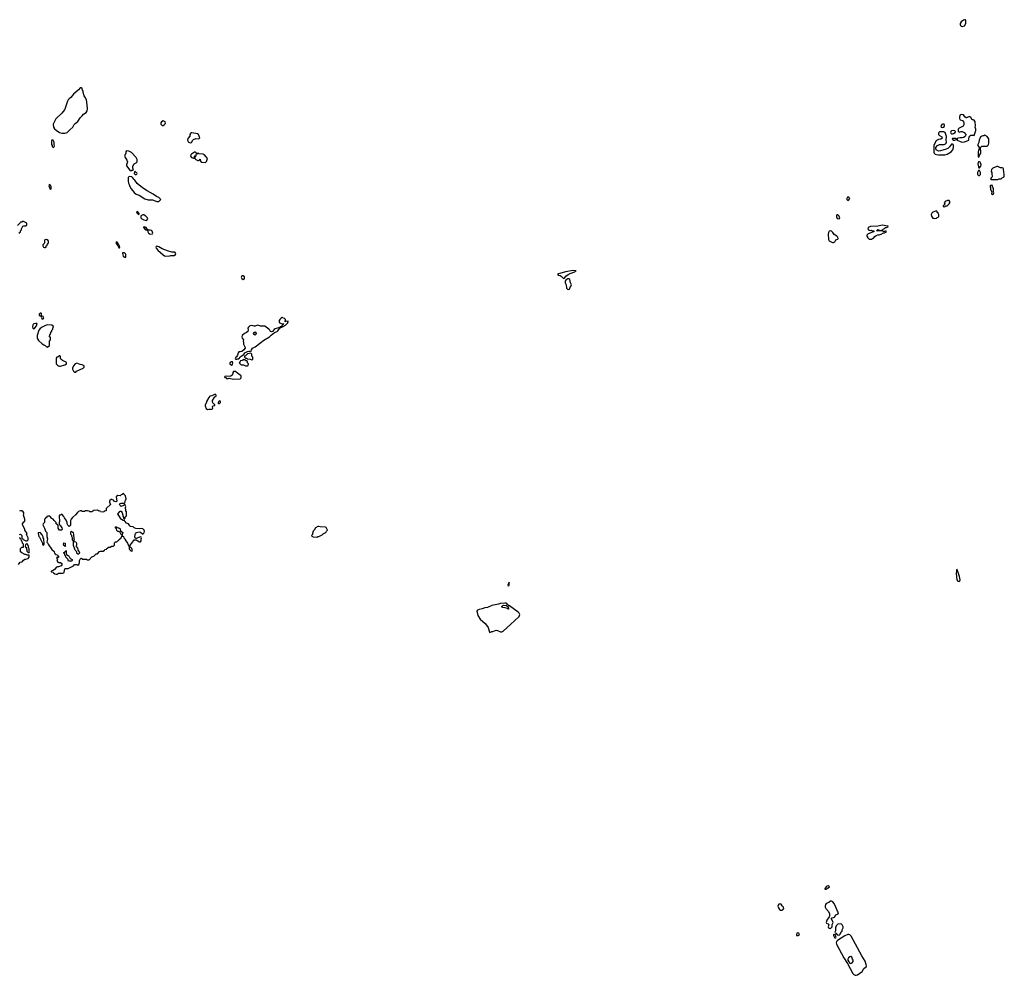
# Model space of a CAD drawing. Header units: inches. Extents: x 2769577 to 2880010, y 685631 to 825129.
# Tile 113 of 155: x 2798053 to 2816267, y 785952 to 803638. Entities that reach past the tile are written whole.
import ezdxf

# ---------------------------------------------------------------- set-up
doc = ezdxf.new("R2010")
doc.units = ezdxf.units.IN
doc.header["$MEASUREMENT"] = 0
for name, color, linetype in [('C7799', 7, 'Continuous'), ('C7890', 7, 'Continuous'), ('C8709', 7, 'Continuous'), ('C8718', 7, 'Continuous'), ('C8719', 7, 'Continuous'), ('C8800', 7, 'Continuous'), ('C8810', 7, 'Continuous')]:
    doc.layers.add(name, color=color, linetype=linetype)

msp = doc.modelspace()

# ---------------------------------------------------------------- linework, layer by layer
at = {"layer": 'C7799', "color": 4, "elevation": 4}
for points in [[(2798036, 799684), (2798066, 799710), (2798066, 799730), (2798086, 799750), (2798086, 799770), (2798110, 799814), (2798130, 799822), (2798170, 799822), (2798178, 799830), (2798188, 799850), (2798186, 799870), (2798110, 799906), (2798092, 799888), (2798070, 799888), (2798060, 799880), (2798010, 799826)], [(2800000, 799316), (2799990, 799326), (2799958, 799322), (2799954, 799310), (2799970, 799262), (2800000, 799241)], [(2800000, 794836), (2799986, 794850), (2799982, 794862), (2799970, 794866), (2799958, 794862), (2799954, 794850), (2799930, 794846), (2799912, 794828), (2799870, 794829), (2799844, 794816), (2799841, 794810), (2799851, 794730), (2799842, 794718), (2799830, 794715), (2799810, 794722), (2799790, 794745), (2799757, 794757), (2799743, 794757), (2799720, 794740), (2799712, 794730), (2799712, 794710), (2799732, 794668), (2799654, 794590), (2799654, 794550), (2799650, 794546), (2799618, 794542), (2799610, 794526), (2799548, 794528), (2799542, 794542), (2799510, 794548), (2799490, 794558), (2799424, 794556), (2799390, 794528), (2799350, 794528), (2799339, 794539), (2799310, 794549), (2799270, 794548), (2799250, 794538), (2799210, 794538), (2799190, 794548), (2799173, 794547), (2799144, 794536), (2799120, 794520), (2799084, 794476), (2799030, 794426), (2799006, 794394), (2798996, 794370), (2798991, 794289), (2798982, 794270), (2798970, 794258), (2798944, 794284), (2798933, 794310), (2798932, 794332), (2798910, 794378), (2798880, 794420), (2798870, 794446), (2798830, 794486), (2798818, 794482), (2798812, 794468), (2798790, 794466), (2798782, 794450), (2798782, 794410), (2798791, 794390), (2798791, 794350), (2798782, 794330), (2798782, 794302), (2798794, 794286), (2798794, 794274), (2798811, 794271), (2798830, 794234), (2798836, 794210), (2798830, 794188), (2798789, 794189), (2798768, 794230), (2798767, 794267), (2798762, 794282), (2798750, 794286), (2798729, 794309), (2798728, 794330), (2798689, 794369), (2798675, 794395), (2798650, 794408), (2798610, 794448), (2798573, 794447), (2798558, 794442), (2798553, 794427), (2798538, 794422), (2798533, 794407), (2798518, 794402), (2798514, 794390), (2798514, 794330), (2798490, 794306), (2798482, 794290), (2798512, 794230), (2798530, 794174), (2798554, 794150), (2798554, 794070), (2798565, 794030), (2798562, 793990), (2798554, 793970), (2798570, 793954), (2798582, 793930), (2798650, 793834), (2798693, 793793), (2798698, 793758), (2798713, 793753), (2798718, 793738), (2798753, 793733), (2798758, 793718), (2798774, 793710), (2798773, 793687), (2798738, 793682), (2798734, 793670), (2798754, 793650), (2798742, 793630), (2798758, 793598), (2798770, 793594), (2798810, 793594), (2798835, 793575), (2798831, 793550), (2798818, 793530), (2798770, 793513), (2798750, 793514), (2798734, 793506), (2798695, 793465), (2798670, 793446), (2798634, 793430), (2798638, 793418), (2798673, 793413), (2798678, 793398), (2798704, 793384), (2798730, 793374), (2798750, 793374), (2798770, 793392), (2798848, 793392), (2798870, 793402), (2798878, 793410), (2798888, 793472), (2798900, 793480), (2798950, 793482), (2799046, 793530), (2799068, 793552), (2799110, 793552), (2799130, 793545), (2799150, 793552), (2799162, 793590), (2799162, 793630), (2799169, 793651), (2799188, 793672), (2799204, 793664), (2799210, 793654), (2799290, 793652), (2799310, 793642), (2799336, 793644), (2799390, 793694), (2799426, 793710), (2799470, 793754), (2799490, 793754), (2799530, 793794), (2799550, 793802), (2799596, 793804), (2799622, 793818), (2799630, 793834), (2799662, 793838), (2799667, 793853), (2799682, 793858), (2799690, 793874), (2799730, 793874), (2799750, 793894), (2799790, 793894), (2799806, 793910), (2799807, 793953), (2799827, 793973), (2799850, 793974), (2799870, 793994), (2799882, 793998), (2799886, 794010), (2799902, 794018), (2799908, 794032), (2799922, 794038), (2799946, 794090), (2799942, 794102), (2799928, 794108), (2799910, 794146), (2799890, 794166), (2799868, 794168), (2799850, 794186), (2799842, 794222), (2799828, 794228), (2799826, 794250), (2799830, 794254), (2799850, 794254), (2799858, 794238), (2799890, 794234), (2799910, 794214), (2799921, 794181), (2799962, 794150), (2799951, 794110), (2799951, 794090), (2799958, 794078), (2799971, 794070), (2799978, 794050), (2799998, 794030), (2800000, 794025)], [(2800000, 794667), (2799990, 794668), (2799971, 794649), (2799930, 794628), (2799909, 794649), (2799898, 794670), (2799910, 794682), (2799929, 794691), (2799988, 794692), (2800000, 794705)], [(2798048, 794112), (2798070, 794114), (2798094, 794090), (2798094, 794050), (2798098, 794038), (2798112, 794032), (2798118, 794018), (2798170, 793992), (2798190, 793992), (2798208, 794010), (2798209, 794050), (2798195, 794070), (2798182, 794110), (2798189, 794130), (2798148, 794188), (2798148, 794210), (2798108, 794290), (2798108, 794310), (2798115, 794325), (2798130, 794342), (2798148, 794352), (2798148, 794392), (2798121, 794470), (2798129, 794491), (2798129, 794510), (2798117, 794530), (2798090, 794549), (2798070, 794549), (2798050, 794541)], [(2800000, 794356), (2799990, 794368), (2799970, 794368), (2799938, 794390), (2799918, 794410), (2799868, 794490), (2799876, 794504), (2799888, 794512), (2799903, 794537), (2799910, 794542), (2799930, 794542), (2799951, 794511), (2799962, 794470), (2799962, 794450), (2799974, 794430), (2799974, 794410), (2799990, 794394), (2800000, 794404)], [(2798030, 793554), (2798065, 793595), (2798098, 793602), (2798125, 793635), (2798149, 793651), (2798170, 793651), (2798210, 793666), (2798229, 793690), (2798226, 793726), (2798189, 793729), (2798170, 793738), (2798150, 793738), (2798090, 793768), (2798069, 793789), (2798066, 793850), (2798090, 793874), (2798122, 793878), (2798126, 793890), (2798126, 793930), (2798106, 793950), (2798102, 793982), (2798086, 793990), (2798082, 794022), (2798070, 794026), (2798062, 794042), (2798050, 794046)]]:
    msp.add_lwpolyline(points, dxfattribs=at)
for points in [[(2798550, 799568), (2798518, 799562), (2798514, 799550), (2798514, 799510), (2798498, 799482), (2798482, 799470), (2798482, 799450), (2798494, 799430), (2798510, 799422), (2798530, 799422), (2798546, 799430), (2798546, 799450), (2798562, 799458), (2798566, 799490), (2798582, 799498), (2798587, 799513), (2798588, 799530), (2798578, 799550)], [(2799850, 799526), (2799838, 799522), (2799834, 799510), (2799870, 799454), (2799874, 799454), (2799890, 799414), (2799902, 799418), (2799906, 799430), (2799898, 799450), (2799890, 799466), (2799886, 799466), (2799870, 799506)], [(2798430, 798209), (2798411, 798190), (2798412, 798170), (2798430, 798158), (2798450, 798154), (2798458, 798162), (2798459, 798190), (2798450, 798208)], [(2798470, 798148), (2798454, 798146), (2798452, 798130), (2798470, 798094), (2798490, 798102), (2798497, 798123), (2798490, 798142)], [(2798350, 798018), (2798312, 798010), (2798295, 797990), (2798291, 797951), (2798298, 797930), (2798310, 797918), (2798330, 797922), (2798339, 797941), (2798363, 797970), (2798374, 798014)], [(2798570, 797988), (2798530, 797978), (2798470, 797949), (2798430, 797922), (2798408, 797892), (2798378, 797790), (2798377, 797750), (2798383, 797730), (2798403, 797703), (2798470, 797636), (2798502, 797622), (2798510, 797612), (2798527, 797607), (2798542, 797590), (2798570, 797578), (2798606, 797610), (2798606, 797690), (2798626, 797710), (2798626, 797750), (2798622, 797762), (2798606, 797770), (2798608, 797810), (2798622, 797818), (2798628, 797850), (2798647, 797873), (2798650, 797894), (2798666, 797910), (2798668, 797932), (2798678, 797950), (2798670, 797966), (2798647, 797987)], [(2798798, 797418), (2798790, 797418), (2798762, 797398), (2798742, 797390), (2798726, 797374), (2798726, 797290), (2798728, 797270), (2798750, 797242), (2798772, 797230), (2798790, 797226), (2798810, 797228), (2798888, 797250), (2798918, 797270), (2798918, 797290), (2798910, 797298), (2798846, 797330), (2798816, 797356), (2798806, 797370), (2798806, 797410)], [(2799110, 797284), (2799078, 797270), (2799047, 797230), (2799031, 797190), (2799032, 797172), (2799050, 797134), (2799070, 797114), (2799090, 797114), (2799106, 797130), (2799226, 797190), (2799246, 797210), (2799246, 797230), (2799206, 797250), (2799170, 797259)], [(2798430, 794146), (2798398, 794142), (2798394, 794130), (2798410, 794074), (2798422, 794062), (2798430, 794034), (2798474, 793950), (2798474, 793930), (2798490, 793914), (2798502, 793918), (2798506, 793930), (2798506, 793970), (2798498, 793990), (2798498, 794030), (2798488, 794048), (2798487, 794067), (2798470, 794106)], [(2799130, 793746), (2799110, 793766), (2799108, 793790), (2799082, 793822), (2799049, 793909), (2799047, 793987), (2799030, 794006), (2799028, 794050), (2799018, 794070), (2799018, 794090), (2799001, 794110), (2799002, 794158), (2799010, 794174), (2799042, 794150), (2799051, 794109), (2799052, 794032), (2799062, 794010), (2799054, 793990), (2799058, 793978), (2799090, 793972), (2799102, 793950), (2799102, 793910), (2799094, 793890), (2799104, 793884), (2799120, 793860), (2799135, 793815), (2799151, 793790), (2799158, 793770), (2799150, 793746)], [(2798890, 793886), (2798882, 793902), (2798868, 793908), (2798866, 793930), (2798870, 793954), (2798894, 793950), (2798894, 793890)], [(2798190, 793938), (2798184, 793936), (2798158, 793922), (2798154, 793890), (2798158, 793878), (2798170, 793874), (2798180, 793860), (2798184, 793804), (2798210, 793774), (2798230, 793774), (2798235, 793790), (2798226, 793810), (2798227, 793847), (2798218, 793870), (2798218, 793890), (2798198, 793930)], [(2798958, 793618), (2798948, 793628), (2798948, 793650), (2798908, 793690), (2798902, 793722), (2798886, 793730), (2798882, 793762), (2798866, 793770), (2798882, 793778), (2798887, 793793), (2798902, 793798), (2798907, 793813), (2798914, 793810), (2798914, 793750), (2798918, 793738), (2798950, 793722), (2798970, 793702), (2798986, 793666), (2799022, 793650), (2799022, 793630), (2799010, 793618)]]:
    msp.add_lwpolyline(points, close=True, dxfattribs=at)
at = {"layer": 'C7890', "color": 4, "elevation": 4}
for points in [[(2799170, 802378), (2799139, 802341), (2799050, 802259), (2799001, 802199), (2798970, 802176), (2798950, 802153), (2798938, 802130), (2798897, 802003), (2798881, 801970), (2798830, 801910), (2798719, 801801), (2798683, 801730), (2798675, 801705), (2798678, 801650), (2798700, 801620), (2798730, 801591), (2798790, 801551), (2798830, 801538), (2798890, 801538), (2798910, 801543), (2798930, 801551), (2798950, 801567), (2798978, 801602), (2799039, 801650), (2799064, 801696), (2799082, 801718), (2799128, 801752), (2799170, 801824), (2799210, 801859), (2799234, 801890), (2799280, 801920), (2799301, 801950), (2799307, 801987), (2799297, 802117), (2799289, 802149), (2799273, 802193), (2799249, 802230), (2799228, 802290), (2799227, 802307), (2799206, 802350), (2799206, 802370), (2799196, 802376)], [(2798670, 801406), (2798650, 801406), (2798642, 801390), (2798642, 801330), (2798654, 801310), (2798654, 801290), (2798670, 801274), (2798682, 801278), (2798695, 801305), (2798688, 801328), (2798688, 801370)], [(2798610, 800586), (2798598, 800582), (2798594, 800566), (2798610, 800514), (2798630, 800502), (2798638, 800510), (2798634, 800550), (2798630, 800566)]]:
    msp.add_lwpolyline(points, close=True, dxfattribs=at)
msp.add_lwpolyline([(2800000, 801126), (2799995, 801110), (2800000, 801101)], dxfattribs=at)
at = {"layer": 'C8709', "color": 4, "elevation": 4}
for points in [[(2800293, 800000), (2800296, 799970), (2800310, 799951), (2800350, 799931), (2800390, 799922), (2800406, 799930), (2800426, 799950), (2800418, 799970), (2800386, 800000)], [(2800000, 799241), (2800010, 799234), (2800018, 799250), (2800018, 799290), (2800010, 799306), (2800000, 799316)], [(2800000, 794705), (2800007, 794713), (2800008, 794750), (2800022, 794758), (2800026, 794770), (2800010, 794826), (2800000, 794836)], [(2800000, 794404), (2800006, 794410), (2800006, 794430), (2800027, 794453), (2800028, 794530), (2800018, 794550), (2800018, 794570), (2800009, 794590), (2800009, 794611), (2800018, 794630), (2800006, 794654), (2800006, 794666), (2800000, 794667)], [(2800000, 794025), (2800015, 793990), (2800047, 793950), (2800070, 793894), (2800090, 793894), (2800094, 793910), (2800129, 793950), (2800170, 794012), (2800210, 794014), (2800270, 793972), (2800290, 793974), (2800298, 793990), (2800298, 794030), (2800306, 794050), (2800302, 794062), (2800286, 794066), (2800210, 794035), (2800198, 794038), (2800189, 794049), (2800185, 794065), (2800189, 794111), (2800195, 794125), (2800213, 794147), (2800261, 794161), (2800291, 794151), (2800330, 794114), (2800348, 794132), (2800358, 794150), (2800362, 794170), (2800358, 794190), (2800330, 794218), (2800310, 794222), (2800270, 794218), (2800204, 794224), (2800170, 794233), (2800150, 794249), (2800101, 794261), (2800089, 794270), (2800066, 794310), (2800030, 794322), (2800000, 794356)]]:
    msp.add_lwpolyline(points, dxfattribs=at)
for points in [[(2800354, 799806), (2800342, 799798), (2800342, 799790), (2800382, 799750), (2800420, 799740), (2800425, 799710), (2800438, 799690), (2800450, 799681), (2800470, 799671), (2800510, 799674), (2800518, 799690), (2800503, 799723), (2800494, 799734), (2800470, 799742), (2800442, 799742), (2800434, 799746), (2800422, 799742), (2800426, 799750), (2800415, 799755), (2800392, 799792)], [(2800590, 799449), (2800578, 799442), (2800571, 799430), (2800576, 799410), (2800606, 799370), (2800710, 799285), (2800734, 799270), (2800756, 799264), (2800830, 799265), (2800850, 799272), (2800910, 799271), (2800938, 799290), (2800942, 799310), (2800928, 799330), (2800915, 799335), (2800870, 799335), (2800790, 799358), (2800690, 799395), (2800630, 799437)], [(2802170, 798898), (2802165, 798895), (2802152, 798870), (2802165, 798845), (2802190, 798832), (2802210, 798842), (2802214, 798850), (2802210, 798878), (2802190, 798895)], [(2808293, 798993), (2808150, 798971), (2808002, 798930), (2808014, 798910), (2808050, 798903), (2808070, 798890), (2808110, 798845), (2808130, 798852), (2808157, 798890), (2808198, 798922), (2808237, 798943), (2808321, 798970), (2808334, 798985), (2808348, 798990)], [(2808210, 798839), (2808190, 798839), (2808172, 798830), (2808152, 798810), (2808146, 798794), (2808146, 798770), (2808163, 798730), (2808167, 798670), (2808187, 798650), (2808210, 798645), (2808221, 798650), (2808237, 798690), (2808255, 798710), (2808259, 798730), (2808244, 798770), (2808230, 798828)], [(2802910, 798124), (2802890, 798115), (2802866, 798090), (2802856, 798070), (2802851, 798031), (2802890, 798015), (2802910, 798011), (2802934, 798014), (2802922, 797998), (2802922, 797990), (2802902, 797970), (2802900, 797960), (2802870, 797955), (2802857, 797943), (2802782, 797918), (2802758, 797902), (2802731, 797869), (2802710, 797859), (2802690, 797868), (2802679, 797890), (2802661, 797910), (2802590, 797968), (2802510, 797966), (2802495, 797975), (2802450, 797982), (2802410, 797966), (2802390, 797966), (2802375, 797975), (2802350, 797981), (2802308, 797972), (2802286, 797950), (2802276, 797930), (2802282, 797890), (2802274, 797870), (2802250, 797848), (2802210, 797828), (2802171, 797790), (2802161, 797770), (2802166, 797746), (2802182, 797730), (2802192, 797712), (2802185, 797690), (2802192, 797668), (2802192, 797630), (2802225, 797570), (2802224, 797556), (2802202, 797530), (2802160, 797500), (2802130, 797488), (2802110, 797488), (2802092, 797470), (2802085, 797430), (2802063, 797397), (2802052, 797390), (2802042, 797362), (2802053, 797353), (2802070, 797352), (2802090, 797362), (2802110, 797362), (2802115, 797365), (2802129, 797391), (2802149, 797411), (2802197, 797443), (2802218, 797470), (2802270, 797499), (2802290, 797505), (2802322, 797502), (2802330, 797494), (2802336, 797504), (2802341, 797530), (2802362, 797558), (2802410, 797581), (2802570, 797707), (2802674, 797766), (2802703, 797797), (2802739, 797821), (2802769, 797851), (2802815, 797870), (2802830, 797881), (2802857, 797923), (2802874, 797930), (2802878, 797942), (2802906, 797950), (2802902, 797958), (2802910, 797954), (2802930, 797961), (2802970, 797985), (2802990, 798001), (2803013, 798030), (2803015, 798045), (2803026, 798050), (2802982, 798058), (2802966, 798046), (2802968, 798090), (2802949, 798109), (2802923, 798123)], [(2802410, 797798), (2802389, 797809), (2802378, 797830), (2802388, 797850), (2802410, 797862), (2802425, 797830), (2802422, 797810)], [(2802330, 797466), (2802267, 797453), (2802230, 797418), (2802214, 797410), (2802214, 797390), (2802233, 797373), (2802250, 797372), (2802270, 797362), (2802317, 797357), (2802350, 797342), (2802366, 797350), (2802366, 797390), (2802348, 797408), (2802347, 797447)], [(2801970, 797308), (2801942, 797290), (2801942, 797270), (2801970, 797245), (2801990, 797254), (2801995, 797295), (2801987, 797307)], [(2802190, 797346), (2802172, 797328), (2802138, 797322), (2802134, 797310), (2802114, 797290), (2802153, 797253), (2802192, 797252), (2802230, 797234), (2802270, 797234), (2802282, 797238), (2802286, 797270), (2802267, 797287), (2802266, 797310), (2802250, 797326), (2802230, 797326), (2802222, 797342)], [(2802010, 797128), (2801998, 797110), (2801996, 797090), (2801981, 797059), (2801958, 797042), (2801930, 797033), (2801870, 797038), (2801850, 797035), (2801845, 797030), (2801850, 797014), (2801870, 797014), (2801878, 796998), (2801890, 796994), (2801930, 797005), (2802010, 796986), (2802130, 796988), (2802149, 797010), (2802148, 797048), (2802130, 797058), (2802110, 797078), (2802089, 797089), (2802047, 797127)], [(2801670, 796706), (2801610, 796678), (2801571, 796669), (2801550, 796648), (2801512, 796570), (2801512, 796550), (2801485, 796510), (2801485, 796490), (2801504, 796444), (2801530, 796425), (2801550, 796427), (2801608, 796432), (2801622, 796438), (2801626, 796450), (2801618, 796470), (2801626, 796490), (2801662, 796498), (2801666, 796510), (2801626, 796546), (2801619, 796570), (2801621, 796590), (2801650, 796642), (2801663, 796657), (2801686, 796670), (2801686, 796690)], [(2801750, 796586), (2801730, 796566), (2801722, 796550), (2801722, 796542), (2801730, 796534), (2801750, 796534), (2801766, 796550), (2801766, 796570)], [(2803590, 794258), (2803570, 794258), (2803525, 794235), (2803502, 794190), (2803485, 794170), (2803472, 794130), (2803472, 794108), (2803454, 794090), (2803458, 794078), (2803484, 794064), (2803550, 794062), (2803570, 794072), (2803590, 794072), (2803650, 794102), (2803670, 794122), (2803715, 794145), (2803726, 794170), (2803746, 794190), (2803736, 794216), (2803720, 794240), (2803710, 794248), (2803610, 794249)], [(2800090, 793888), (2800081, 793879), (2800079, 793850), (2800085, 793830), (2800110, 793806), (2800130, 793802), (2800138, 793810), (2800129, 793850)], [(2807110, 793226), (2807084, 793170), (2807090, 793152), (2807110, 793174)], [(2807030, 792842), (2806950, 792832), (2806910, 792818), (2806787, 792793), (2806710, 792762), (2806657, 792750), (2806610, 792732), (2806550, 792723), (2806522, 792710), (2806510, 792690), (2806530, 792611), (2806541, 792590), (2806570, 792544), (2806663, 792463), (2806691, 792430), (2806718, 792390), (2806744, 792304), (2806750, 792294), (2806790, 792312), (2806807, 792313), (2806870, 792338), (2806890, 792335), (2806946, 792306), (2806970, 792309), (2806997, 792323), (2807074, 792386), (2807130, 792445), (2807290, 792594), (2807301, 792610), (2807304, 792630), (2807293, 792653), (2807273, 792673), (2807116, 792790), (2807097, 792797), (2807089, 792810), (2807075, 792815), (2807067, 792830), (2807050, 792839)], [(2807090, 792729), (2807078, 792738), (2807035, 792755), (2806990, 792759), (2806968, 792770), (2806990, 792796), (2807010, 792802), (2807058, 792798), (2807091, 792771), (2807097, 792743), (2807094, 792730)]]:
    msp.add_lwpolyline(points, close=True, dxfattribs=at)
at = {"layer": 'C8718', "color": 4}
for points, elevation in [([(2813010, 787608), (2812990, 787602), (2812972, 787590), (2812946, 787550), (2812950, 787545), (2812970, 787544), (2812982, 787550), (2812994, 787566), (2813030, 787585), (2813035, 787590), (2813030, 787598)], 4), ([(2812110, 787277), (2812096, 787270), (2812082, 787250), (2812077, 787230), (2812090, 787198), (2812110, 787172), (2812130, 787158), (2812150, 787158), (2812170, 787166), (2812189, 787190), (2812182, 787210), (2812157, 787237), (2812139, 787270)], 4), ([(2813070, 787326), (2813050, 787324), (2813019, 787301), (2812970, 787278), (2812960, 787260), (2812954, 787230), (2812954, 787210), (2812964, 787190), (2813017, 787130), (2813034, 787090), (2813031, 787049), (2813025, 787035), (2812983, 786970), (2812971, 786930), (2812978, 786918), (2813010, 786906), (2813023, 786890), (2813011, 786850), (2813017, 786830), (2813030, 786822), (2813050, 786819), (2813082, 786850), (2813085, 786890), (2813099, 786930), (2813097, 786950), (2813073, 786990), (2813069, 787011), (2813083, 787017), (2813110, 787019), (2813129, 787030), (2813149, 787071), (2813192, 787088), (2813199, 787110), (2813181, 787141), (2813153, 787213), (2813119, 787279), (2813094, 787314)], 4), ([(2813230, 786902), (2813190, 786898), (2813158, 786870), (2813145, 786830), (2813144, 786776), (2813134, 786750), (2813138, 786738), (2813154, 786730), (2813158, 786718), (2813173, 786713), (2813178, 786698), (2813210, 786694), (2813230, 786714), (2813250, 786754), (2813266, 786770), (2813268, 786792), (2813286, 786830), (2813286, 786850), (2813268, 786888), (2813256, 786896)], 4), ([(2812450, 786738), (2812431, 786730), (2812421, 786710), (2812425, 786690), (2812450, 786688), (2812476, 786710), (2812469, 786730)], 4), ([(2813110, 786706), (2813107, 786690), (2813127, 786650), (2813130, 786646), (2813150, 786645), (2813155, 786655), (2813148, 786668), (2813142, 786702)], 4), ([(2813390, 786708), (2813370, 786706), (2813318, 786682), (2813181, 786599), (2813165, 786575), (2813160, 786550), (2813163, 786530), (2813297, 786277), (2813366, 786170), (2813466, 785986), (2813484, 785964), (2813510, 785952), (2813530, 785953), (2813550, 785962), (2813635, 786025), (2813670, 786075), (2813710, 786110), (2813716, 786130), (2813713, 786150), (2813694, 786214), (2813631, 786310), (2813437, 786677), (2813410, 786703)], 4), ([(2813430, 786299), (2813410, 786293), (2813386, 786274), (2813372, 786250), (2813375, 786230), (2813390, 786201), (2813410, 786179), (2813430, 786171), (2813450, 786184), (2813469, 786210), (2813474, 786230), (2813462, 786250), (2813449, 786289)], 8)]:
    msp.add_lwpolyline(points, close=True, dxfattribs=dict(at, elevation=elevation))
at = {"layer": 'C8719', "color": 4, "elevation": 4}
for points in [[(2813162, 800000), (2813162, 799990), (2813178, 799958), (2813210, 799954), (2813226, 799970), (2813212, 800000)], [(2814923, 800000), (2814930, 799982), (2814946, 799966), (2814970, 799956), (2815010, 799962), (2815025, 799975), (2815058, 799990), (2815058, 800000)]]:
    msp.add_lwpolyline(points, dxfattribs=at)
for points in [[(2814010, 799832), (2813930, 799814), (2813790, 799809), (2813750, 799793), (2813743, 799770), (2813764, 799744), (2813790, 799738), (2813810, 799742), (2813830, 799732), (2813850, 799732), (2813854, 799730), (2813854, 799710), (2813830, 799708), (2813750, 799674), (2813725, 799650), (2813725, 799630), (2813741, 799601), (2813770, 799578), (2813810, 799576), (2813830, 799586), (2813845, 799595), (2813870, 799625), (2813899, 799641), (2813930, 799656), (2813950, 799658), (2813990, 799671), (2814030, 799694), (2814050, 799694), (2814086, 799710), (2814082, 799722), (2814070, 799726), (2814050, 799718), (2814030, 799718), (2814010, 799728), (2813950, 799728), (2813930, 799722), (2813906, 799730), (2813930, 799754), (2813954, 799750), (2813958, 799738), (2813990, 799734), (2814002, 799738), (2814006, 799750), (2814049, 799771), (2814070, 799792), (2814087, 799793), (2814126, 799810), (2814110, 799818)], [(2813050, 799730), (2813030, 799725), (2813018, 799702), (2813010, 799670), (2813014, 799570), (2813030, 799548), (2813090, 799517), (2813110, 799515), (2813130, 799525), (2813150, 799562), (2813170, 799572), (2813190, 799574), (2813195, 799590), (2813189, 799610), (2813170, 799629), (2813121, 799661), (2813097, 799697), (2813070, 799723)], [(2815390, 793469), (2815382, 793438), (2815377, 793390), (2815389, 793270), (2815406, 793246), (2815430, 793243), (2815442, 793250), (2815450, 793270), (2815440, 793330), (2815410, 793426)]]:
    msp.add_lwpolyline(points, close=True, dxfattribs=at)
at = {"layer": 'C8800', "color": 4, "elevation": 4}
for points in [[(2800710, 801766), (2800674, 801750), (2800662, 801730), (2800664, 801704), (2800674, 801690), (2800690, 801682), (2800710, 801682), (2800726, 801690), (2800746, 801710), (2800748, 801730), (2800746, 801750)], [(2801238, 801542), (2801230, 801542), (2801212, 801530), (2801202, 801510), (2801200, 801480), (2801164, 801436), (2801158, 801410), (2801174, 801370), (2801210, 801358), (2801230, 801362), (2801258, 801410), (2801270, 801422), (2801310, 801438), (2801367, 801433), (2801386, 801450), (2801358, 801510), (2801344, 801524), (2801313, 801533)], [(2801290, 801188), (2801232, 801150), (2801222, 801138), (2801211, 801110), (2801230, 801085), (2801266, 801074), (2801282, 801078), (2801288, 801112), (2801302, 801118), (2801306, 801130), (2801314, 801134), (2801314, 801110), (2801298, 801102), (2801294, 801090), (2801294, 801070), (2801314, 801050), (2801350, 801034), (2801370, 801034), (2801382, 801038), (2801390, 801054), (2801394, 801050), (2801398, 801018), (2801424, 801004), (2801490, 800994), (2801510, 801014), (2801528, 801070), (2801470, 801138), (2801450, 801148), (2801370, 801158), (2801350, 801166), (2801338, 801162), (2801334, 801150), (2801326, 801146), (2801326, 801170), (2801307, 801187)], [(2800090, 800735), (2800070, 800728), (2800063, 800717), (2800059, 800690), (2800060, 800650), (2800068, 800610), (2800079, 800590), (2800091, 800550), (2800115, 800510), (2800170, 800441), (2800210, 800411), (2800262, 800390), (2800370, 800325), (2800430, 800305), (2800510, 800305), (2800590, 800274), (2800630, 800274), (2800666, 800310), (2800630, 800348), (2800585, 800365), (2800522, 800410), (2800409, 800469), (2800326, 800526), (2800229, 800609), (2800185, 800665), (2800170, 800678), (2800140, 800720), (2800130, 800728)], [(2800190, 800826), (2800178, 800822), (2800174, 800790), (2800190, 800774), (2800210, 800774), (2800222, 800778), (2800226, 800790), (2800222, 800802), (2800207, 800807)], [(2800230, 800086), (2800218, 800082), (2800214, 800070), (2800250, 800034), (2800262, 800038), (2800266, 800050)]]:
    msp.add_lwpolyline(points, close=True, dxfattribs=at)
for points in [[(2800000, 801101), (2800036, 801036), (2800046, 801010), (2800044, 800990), (2800028, 800950), (2800030, 800934), (2800090, 800852), (2800110, 800842), (2800128, 800852), (2800147, 800853), (2800158, 800862), (2800148, 800890), (2800146, 800930), (2800169, 800971), (2800206, 800990), (2800226, 801010), (2800228, 801050), (2800208, 801090), (2800119, 801179), (2800070, 801205), (2800030, 801209), (2800015, 801190), (2800014, 801170), (2800000, 801126)], [(2800386, 800000), (2800375, 800010), (2800350, 800024), (2800330, 800024), (2800304, 800016), (2800292, 800008), (2800293, 800000)]]:
    msp.add_lwpolyline(points, dxfattribs=at)
at = {"layer": 'C8810', "color": 4, "elevation": 4}
for points in [[(2815550, 803638), (2815530, 803637), (2815510, 803629), (2815470, 803598), (2815451, 803570), (2815448, 803550), (2815457, 803530), (2815470, 803517), (2815490, 803511), (2815530, 803527), (2815555, 803570), (2815557, 803617)], [(2815470, 801884), (2815447, 801870), (2815436, 801830), (2815436, 801810), (2815450, 801785), (2815491, 801771), (2815512, 801750), (2815518, 801730), (2815518, 801690), (2815505, 801670), (2815430, 801629), (2815416, 801610), (2815412, 801572), (2815430, 801558), (2815469, 801571), (2815490, 801567), (2815525, 801550), (2815558, 801510), (2815552, 801490), (2815542, 801478), (2815510, 801457), (2815489, 801449), (2815450, 801454), (2815410, 801446), (2815394, 801430), (2815394, 801410), (2815450, 801381), (2815490, 801374), (2815530, 801377), (2815570, 801388), (2815609, 801410), (2815609, 801430), (2815618, 801462), (2815630, 801482), (2815650, 801502), (2815690, 801502), (2815710, 801494), (2815725, 801530), (2815740, 801590), (2815741, 801610), (2815728, 801650), (2815732, 801672), (2815730, 801746), (2815710, 801778), (2815690, 801786), (2815670, 801786), (2815646, 801830), (2815630, 801838), (2815610, 801838), (2815590, 801835), (2815570, 801822), (2815563, 801823), (2815538, 801838), (2815510, 801879)], [(2815130, 801706), (2815110, 801698), (2815094, 801670), (2815101, 801650), (2815130, 801641), (2815150, 801646), (2815164, 801670), (2815164, 801690), (2815158, 801698), (2815150, 801704)], [(2815070, 801563), (2815055, 801550), (2815050, 801538), (2815053, 801513), (2815070, 801495), (2815111, 801471), (2815115, 801445), (2815095, 801425), (2815050, 801421), (2815010, 801401), (2815002, 801390), (2814966, 801310), (2814962, 801230), (2814965, 801185), (2814971, 801170), (2814991, 801150), (2815010, 801141), (2815050, 801134), (2815114, 801134), (2815170, 801139), (2815210, 801149), (2815284, 801190), (2815313, 801230), (2815325, 801270), (2815329, 801310), (2815319, 801330), (2815310, 801337), (2815288, 801332), (2815255, 801285), (2815223, 801257), (2815190, 801239), (2815130, 801225), (2815090, 801209), (2815050, 801204), (2815009, 801229), (2814999, 801250), (2815002, 801270), (2815029, 801311), (2815070, 801326), (2815155, 801325), (2815180, 801340), (2815189, 801350), (2815196, 801370), (2815193, 801410), (2815196, 801476), (2815175, 801550), (2815150, 801562)], [(2815330, 801589), (2815290, 801579), (2815278, 801570), (2815271, 801550), (2815277, 801537), (2815290, 801526), (2815310, 801527), (2815330, 801531), (2815359, 801550), (2815362, 801570), (2815350, 801582)], [(2815330, 801442), (2815310, 801438), (2815302, 801430), (2815322, 801410), (2815350, 801407), (2815382, 801418), (2815386, 801430), (2815370, 801438)], [(2815910, 801498), (2815891, 801489), (2815870, 801489), (2815850, 801482), (2815830, 801469), (2815805, 801410), (2815794, 801366), (2815779, 801330), (2815776, 801310), (2815802, 801270), (2815800, 801240), (2815790, 801226), (2815781, 801190), (2815785, 801110), (2815790, 801094), (2815802, 801098), (2815806, 801130), (2815830, 801154), (2815834, 801170), (2815834, 801210), (2815826, 801230), (2815826, 801270), (2815850, 801296), (2815950, 801296), (2815967, 801313), (2815976, 801330), (2815981, 801350), (2815979, 801430), (2815950, 801475)], [(2815810, 801008), (2815790, 801008), (2815776, 800970), (2815790, 800914), (2815798, 800898), (2815810, 800894), (2815835, 800930), (2815839, 800950), (2815830, 800986), (2815820, 801000)], [(2816150, 800918), (2816130, 800918), (2816054, 800890), (2816030, 800866), (2816025, 800830), (2816034, 800810), (2816034, 800770), (2816042, 800750), (2816042, 800730), (2816022, 800710), (2816014, 800690), (2816030, 800682), (2816070, 800678), (2816150, 800682), (2816170, 800692), (2816207, 800693), (2816226, 800710), (2816266, 800730), (2816267, 800787), (2816258, 800810), (2816255, 800875), (2816246, 800890), (2816230, 800895), (2816196, 800896)], [(2815810, 800846), (2815790, 800846), (2815772, 800810), (2815772, 800770), (2815790, 800752), (2815810, 800752), (2815828, 800770), (2815828, 800810)], [(2816030, 800578), (2816014, 800570), (2816002, 800550), (2816014, 800530), (2816013, 800493), (2816034, 800450), (2816033, 800413), (2816050, 800405), (2816070, 800414), (2816075, 800435), (2816066, 800450), (2816066, 800510), (2816046, 800550), (2816046, 800570)], [(2813394, 800354), (2813367, 800353), (2813352, 800330), (2813353, 800313), (2813370, 800294), (2813390, 800302), (2813408, 800330)], [(2815230, 800294), (2815214, 800290), (2815174, 800270), (2815154, 800250), (2815158, 800238), (2815174, 800230), (2815158, 800222), (2815153, 800207), (2815134, 800190), (2815138, 800178), (2815170, 800174), (2815187, 800193), (2815210, 800194), (2815248, 800230), (2815258, 800250), (2815258, 800270), (2815246, 800290)]]:
    msp.add_lwpolyline(points, close=True, dxfattribs=at)
for points in [[(2813212, 800000), (2813208, 800010), (2813190, 800028), (2813170, 800026), (2813162, 800010), (2813162, 800000)], [(2815058, 800000), (2815056, 800024), (2815049, 800049), (2815028, 800070), (2815026, 800090), (2815010, 800098), (2814946, 800074), (2814925, 800055), (2814912, 800030), (2814923, 800000)]]:
    msp.add_lwpolyline(points, dxfattribs=at)

doc.saveas('drawing.dxf')
